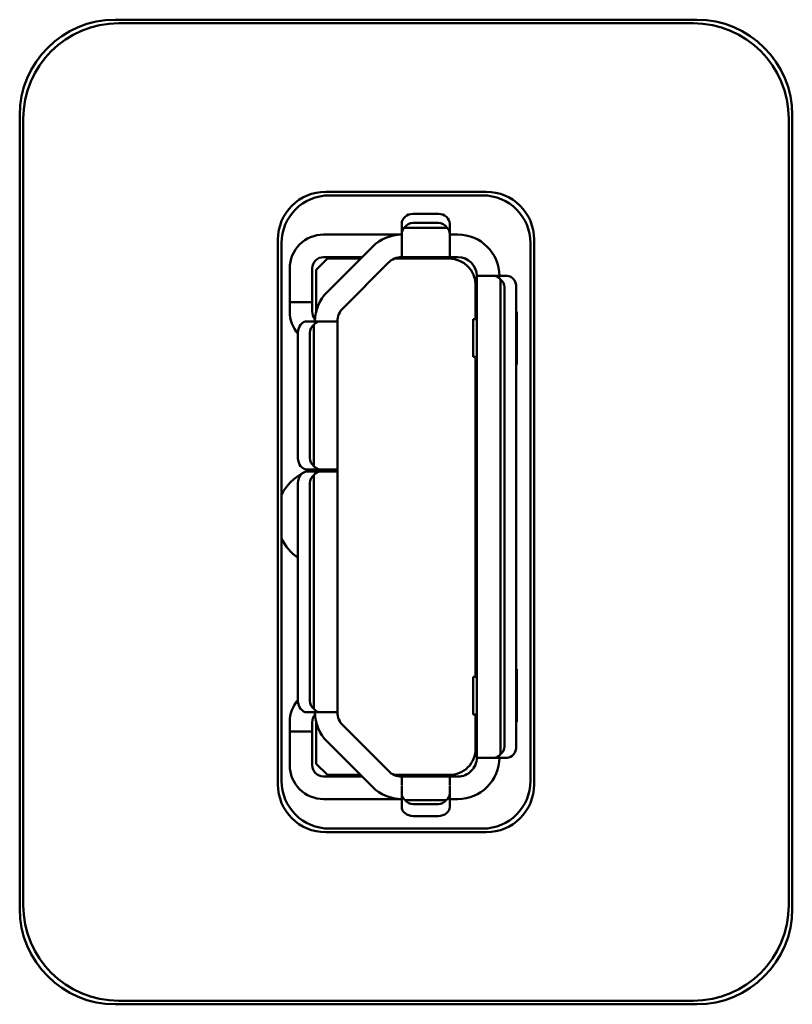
# Model space of a CAD drawing. Header units: inches. Extents: x 2.2 to 39.6, y -5.4 to 27.4.
# Tile 14 of 62: x 15.165 to 15.569, y 12.736 to 13.251. Entities that reach past the tile are written whole.
import ezdxf

# ---------------------------------------------------------------- set-up
doc = ezdxf.new("R2010")
doc.units = ezdxf.units.IN
doc.header["$MEASUREMENT"] = 0
doc.layers.add('Visible Edges(ANSI)', color=7, linetype='Continuous', lineweight=50)

msp = doc.modelspace()

# ---------------------------------------------------------------- linework, layer by layer
at = {"layer": 'Visible Edges(ANSI)'}
for p, q in [((15.21525888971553, 13.25110998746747), (15.51926269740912, 13.25110998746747)), ((15.51743005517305, 13.24927734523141), (15.21709153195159, 13.24927734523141)), ((15.16526079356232, 12.78610808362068), (15.16526079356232, 13.20111189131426)), ((15.56926079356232, 13.20111189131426), (15.56926079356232, 12.78610808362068)), ((15.16709343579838, 13.1992792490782), (15.16709343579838, 12.78794072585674)), ((15.56742815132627, 12.78794072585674), (15.56742815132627, 13.1992792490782)), ((15.32525984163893, 13.16110998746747), (15.40926174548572, 13.16110998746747)), ((15.40735448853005, 13.1592027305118), (15.3271670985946, 13.1592027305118)), ((15.38419726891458, 13.14955401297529), (15.3709513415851, 13.14955403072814)), ((15.36504581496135, 13.13902134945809), (15.36504582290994, 13.14426158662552)), ((15.3841972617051, 13.14480104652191), (15.37095133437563, 13.14480106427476)), ((15.39010277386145, 13.14426155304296), (15.39010276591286, 13.13902131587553)), ((15.36307732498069, 13.13872726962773), (15.32415795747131, 13.13872732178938)), ((15.36307732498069, 13.13872726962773), (15.36504581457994, 13.13872726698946)), ((15.36504580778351, 13.13348702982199), (15.36504581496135, 13.13902134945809)), ((15.38881032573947, 13.14232565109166), (15.36633826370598, 13.14232568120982)), ((15.39010275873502, 13.13348699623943), (15.39010276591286, 13.13902131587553)), ((15.39443347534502, 13.13872722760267), (15.39010276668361, 13.1387272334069)), ((15.30026079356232, 12.85110903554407), (15.30026079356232, 13.13611093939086)), ((15.30216805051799, 13.1342036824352), (15.30216805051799, 12.85301629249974)), ((15.43235353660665, 12.85301629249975), (15.43235353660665, 13.1342036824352)), ((15.43426079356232, 13.13611093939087), (15.43426079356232, 12.85110903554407)), ((15.34973443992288, 13.1323851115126), (15.32597246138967, 13.10862319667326)), ((15.32612638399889, 13.12612889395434), (15.32022086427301, 13.12022339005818)), ((15.32415797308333, 13.12691629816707), (15.34426558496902, 13.12691627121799)), ((15.32612638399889, 13.12612889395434), (15.34347819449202, 13.12612887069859)), ((15.33432410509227, 13.10027153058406), (15.35808608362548, 13.12403344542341)), ((15.36118834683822, 13.12612884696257), (15.38990591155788, 13.12612880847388)), ((15.363527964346, 13.12679850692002), (15.36352796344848, 13.1261288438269)), ((15.39010275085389, 13.12691620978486), (15.36504579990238, 13.12691624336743)), ((15.38321300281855, 13.12612881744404), (15.38321300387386, 13.12691621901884)), ((15.39010275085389, 13.12691620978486), (15.39443345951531, 13.12691620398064)), ((15.30644136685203, 13.12101081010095), (15.30644134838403, 13.1072312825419)), ((15.31825237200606, 13.10723126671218), (15.31825239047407, 13.12101079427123)), ((15.32022083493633, 13.09833441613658), (15.32022086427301, 13.12022339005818)), ((15.40427562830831, 12.8651051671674), (15.4042759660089, 13.11707367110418)), ((15.40921235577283, 13.11707366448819), (15.4042759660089, 13.11707367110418)), ((15.40921235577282, 13.11707366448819), (15.41326854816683, 13.11707365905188)), ((15.41326854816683, 13.11707365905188), (15.42014318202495, 13.11707364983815)), ((15.40368542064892, 13.11234926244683), (15.40368539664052, 13.09443587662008)), ((15.41669524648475, 12.86687387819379), (15.41669557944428, 13.11530492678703)), ((15.41877514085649, 13.11116813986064), (15.41877481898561, 12.8710106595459)), ((15.4249449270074, 12.87101065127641), (15.42494524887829, 13.11116813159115)), ((15.30644134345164, 13.10329427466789), (15.31825236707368, 13.10329425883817)), ((15.30644134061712, 13.09935726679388), (15.30644133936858, 13.09842569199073)), ((15.31825236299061, 13.09842567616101), (15.31825236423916, 13.09935725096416)), ((15.42494523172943, 13.09837285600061), (15.4251420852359, 13.09837285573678)), ((15.4251420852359, 13.09837285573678), (15.4251420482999, 13.0708138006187)), ((15.31557407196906, 13.0933118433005), (15.3224487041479, 13.09331183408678)), ((15.31902166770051, 13.09154311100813), (15.31902156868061, 13.0176614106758)), ((15.32650489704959, 13.09331182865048), (15.3224487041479, 13.09331183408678)), ((15.32650489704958, 13.09331182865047), (15.33144128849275, 13.09331182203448)), ((15.33144128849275, 13.09331182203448), (15.33144118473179, 13.01589266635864)), ((15.40230743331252, 13.09443587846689), (15.40230740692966, 13.07475083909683)), ((15.40230743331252, 13.09443587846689), (15.40371378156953, 13.09443587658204)), ((15.40371378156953, 13.09443587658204), (15.40427593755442, 13.0944358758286)), ((15.31077198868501, 13.08740633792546), (15.31077190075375, 13.02179820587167)), ((15.31694209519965, 13.08740632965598), (15.3169420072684, 13.02179819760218)), ((15.40371375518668, 13.07475083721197), (15.40230740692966, 13.07475083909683)), ((15.40368537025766, 13.07475083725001), (15.40368514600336, 12.9074280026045)), ((15.40427591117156, 13.07475083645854), (15.40371375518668, 13.07475083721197)), ((15.4251420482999, 13.0708138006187), (15.42494519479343, 13.07081380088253)), ((15.40368533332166, 13.04719178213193), (15.40427587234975, 13.04719178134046)), ((15.40427585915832, 13.03734926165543), (15.40368532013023, 13.0373492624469)), ((15.31557396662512, 13.01471158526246), (15.32244859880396, 13.01471157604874)), ((15.32244860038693, 13.01589267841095), (15.31557396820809, 13.01589268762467)), ((15.31963016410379, 13.01471157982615), (15.31963016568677, 13.01589268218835)), ((15.32650479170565, 13.01471157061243), (15.32244859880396, 13.01471157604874)), ((15.32650479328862, 13.01589267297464), (15.32244860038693, 13.01589267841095)), ((15.32650479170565, 13.01471157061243), (15.33144118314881, 13.01471156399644)), ((15.32650479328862, 13.01589267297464), (15.33144118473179, 13.01589266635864)), ((15.33144118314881, 13.01471156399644), (15.33144101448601, 12.88886721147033)), ((15.31902156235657, 13.01294285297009), (15.31902139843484, 12.89063595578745)), ((15.31077188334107, 13.00880607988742), (15.31077173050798, 12.89477275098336)), ((15.31694198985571, 13.00880607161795), (15.31694183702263, 12.89477274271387)), ((15.40368519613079, 12.94482957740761), (15.40427573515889, 12.94482957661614)), ((15.40427572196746, 12.93498705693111), (15.40368518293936, 12.93498705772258)), ((15.42494498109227, 12.91136498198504), (15.42514183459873, 12.91136498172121)), ((15.42514183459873, 12.91136498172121), (15.42514179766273, 12.88380592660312)), ((15.40230718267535, 12.90742800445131), (15.40230715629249, 12.88774296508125)), ((15.40230718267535, 12.90742800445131), (15.40371353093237, 12.90742800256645)), ((15.40371353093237, 12.90742800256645), (15.40427568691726, 12.90742800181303)), ((15.32244843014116, 12.88886722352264), (15.31557379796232, 12.88886723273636)), ((15.32650462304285, 12.88886721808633), (15.32244843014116, 12.88886722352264)), ((15.32650462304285, 12.88886721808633), (15.33144101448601, 12.88886721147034)), ((15.40371350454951, 12.88774296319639), (15.40230715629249, 12.88774296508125)), ((15.4036851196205, 12.88774296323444), (15.4036850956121, 12.86982957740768)), ((15.4042756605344, 12.88774296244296), (15.40371350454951, 12.8877429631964)), ((15.30644105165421, 12.88375340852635), (15.30644105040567, 12.88282183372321)), ((15.3182520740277, 12.88282181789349), (15.31825207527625, 12.88375339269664)), ((15.3202205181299, 12.86195567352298), (15.32022054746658, 12.88384464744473)), ((15.35808572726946, 12.85814551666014), (15.33432381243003, 12.88190749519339)), ((15.42514179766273, 12.88380592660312), (15.42494494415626, 12.88380592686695)), ((15.31825206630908, 12.87888481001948), (15.30644104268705, 12.87888482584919)), ((15.30644101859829, 12.86116829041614), (15.30644103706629, 12.87494781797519)), ((15.31825206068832, 12.87494780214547), (15.31825204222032, 12.86116827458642)), ((15.32597214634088, 12.87355585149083), (15.34973406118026, 12.84979387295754)), ((15.40921201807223, 12.8651051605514), (15.40427562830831, 12.86510516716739)), ((15.40921201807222, 12.8651051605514), (15.41326821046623, 12.86510515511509)), ((15.42014284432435, 12.86510514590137), (15.41326821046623, 12.86510515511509)), ((15.3202205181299, 12.86195567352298), (15.32612602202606, 12.8560501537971)), ((15.3442652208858, 12.85526272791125), (15.32415754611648, 12.85526275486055)), ((15.34347783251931, 12.85605013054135), (15.32612602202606, 12.8560501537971)), ((15.38990554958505, 12.85605006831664), (15.36118798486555, 12.85605010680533)), ((15.36352760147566, 12.85605010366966), (15.36352760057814, 12.8553804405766)), ((15.36504543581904, 12.85526270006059), (15.39010238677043, 12.85526266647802)), ((15.3832126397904, 12.855262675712), (15.38321264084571, 12.85605007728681)), ((15.39443309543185, 12.85526266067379), (15.39010238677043, 12.85526266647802)), ((15.36504542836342, 12.85032630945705), (15.36504542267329, 12.84627011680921)), ((15.39010237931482, 12.85032627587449), (15.39010237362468, 12.84627008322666)), ((15.36504541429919, 12.83939548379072), (15.36504542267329, 12.84627011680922)), ((15.39010237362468, 12.84627008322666), (15.39010236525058, 12.83939545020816)), ((15.32415756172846, 12.84345173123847), (15.36307692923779, 12.84345167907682)), ((15.3650454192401, 12.84345167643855), (15.36307692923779, 12.84345167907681)), ((15.36681414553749, 12.84284308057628), (15.38833364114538, 12.8428430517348)), ((15.37095092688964, 12.84076350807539), (15.38419685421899, 12.84076349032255)), ((15.39010237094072, 12.84345164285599), (15.39443307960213, 12.84345163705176)), ((15.37095091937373, 12.83459340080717), (15.38419684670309, 12.83459338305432)), ((15.40926174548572, 12.82610998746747), (15.32525984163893, 12.82610998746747)), ((15.3271670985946, 12.82801724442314), (15.40735448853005, 12.82801724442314)), ((15.51926269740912, 12.73610998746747), (15.21525888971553, 12.73610998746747)), ((15.21709153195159, 12.73794262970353), (15.51743005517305, 12.73794262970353))]:
    msp.add_line(p, q, dxfattribs=at)
for centre, radius, start, end in [((15.32415790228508, 13.12101078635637), 0.0177165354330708, 89.9998215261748, 179.9999232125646), ((15.36504578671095, 13.11707372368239), 0.0216535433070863, 89.99992320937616, 134.9999232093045), ((15.39443344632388, 13.11707368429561), 0.0216535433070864, 359.9999232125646, 89.99992320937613), ((15.32415790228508, 13.12101078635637), 0.0059055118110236, 89.99931310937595, 179.9999232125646), ((15.36504578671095, 13.11707372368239), 0.0098425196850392, 89.99992320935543, 134.999923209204), ((15.38990589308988, 13.11234928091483), 0.013779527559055, 359.9999232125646, 89.99992320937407), ((15.39443344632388, 13.11707368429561), 0.0098425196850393, 359.9999232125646, 89.99992320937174), ((15.34128380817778, 13.09331180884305), 0.0216535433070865, 134.9999232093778, 179.9999232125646), ((15.32415787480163, 13.09842566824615), 0.0177165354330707, 179.9999232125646, 220.9257664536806), ((15.32415787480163, 13.09842566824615), 0.0059055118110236, 179.9999232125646, 220.510549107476), ((15.34128380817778, 13.09331180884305), 0.0098425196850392, 134.9999232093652, 179.9999232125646), ((15.32553566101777, 12.9910895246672), 0.0260175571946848, 107.5747287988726, 153.9156555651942), ((15.32553566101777, 12.9910895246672), 0.0260175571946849, 206.0843444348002, 235.4269553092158), ((15.32415758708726, 12.88375338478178), 0.0177165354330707, 139.0740799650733, 179.9999232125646), ((15.32415758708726, 12.88375338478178), 0.0059055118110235, 139.4892973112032, 179.9999232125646), ((15.34128353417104, 12.8888671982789), 0.0216535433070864, 179.9999232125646, 224.9999232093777), ((15.34128353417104, 12.8888671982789), 0.0098425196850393, 179.9999232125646, 224.9999232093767), ((15.38990556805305, 12.86982959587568), 0.013779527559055, 269.9999232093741, 359.9999232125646), ((15.39443310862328, 12.86510518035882), 0.0216535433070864, 269.9999232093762, 359.9999232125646), ((15.39443310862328, 12.86510518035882), 0.0098425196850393, 269.9999232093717, 359.9999232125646), ((15.32415755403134, 12.86116826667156), 0.0177165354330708, 179.9999232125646, 270.0000248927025), ((15.32415755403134, 12.86116826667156), 0.0059055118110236, 179.9999232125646, 269.9999232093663), ((15.36504544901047, 12.86510521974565), 0.0098425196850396, 224.9999232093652, 269.9999232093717), ((15.36504544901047, 12.86510521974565), 0.0216535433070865, 224.9999232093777, 269.9999232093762)]:
    msp.add_arc(centre, radius, start, end, dxfattribs=at)
for centre, major_axis, ratio, start_param, end_param in [((15.21526269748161, 13.20110808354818), (-0.0353580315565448, 0.0353580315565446), 0.9999238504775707, 5.497825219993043, 7.068545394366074), ((15.51925888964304, 13.20110808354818), (0.0353580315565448, 0.0353580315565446), 0.9999238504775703, 5.497825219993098, 7.06854539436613), ((15.21709533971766, 13.19927544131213), (-0.0353580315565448, 0.0353580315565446), 0.9999238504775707, 5.497825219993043, 7.06854539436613), ((15.51742624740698, 13.19927544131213), (0.0353580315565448, 0.0353580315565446), 0.9999238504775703, 5.497825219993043, 7.06854539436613), ((15.32526174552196, 13.13610903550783), (-0.0176790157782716, 0.017679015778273), 0.9999238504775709, 5.497825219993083, 7.068545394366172), ((15.32716900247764, 13.13420177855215), (-0.0176790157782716, 0.017679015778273), 0.9999238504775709, 5.497825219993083, 7.068545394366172), ((15.40735258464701, 13.13420177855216), (0.0176790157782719, 0.0176790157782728), 0.9999238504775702, 5.497825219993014, 7.068545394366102), ((15.40925984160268, 13.13610903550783), (0.0176790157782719, 0.0176790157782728), 0.9999238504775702, 5.497825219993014, 7.068545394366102), ((15.37095133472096, 13.14426157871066), (-0.0059055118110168, 8.9576983e-09), 0.8961885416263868, 4.712389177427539, 6.283185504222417), ((15.38419726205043, 13.14426156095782), (0.0059055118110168, -8.9576983e-09), 0.8961885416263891, 1.970428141e-07, 1.570796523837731), ((15.37095132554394, 13.13821147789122), (8.8316883e-09, 0.0065895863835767), 0.8961885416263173, 2.22e-14, 0.8964993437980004), ((15.38419725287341, 13.13821146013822), (8.8316883e-09, 0.0065895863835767), 0.8961885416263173, 5.386685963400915, 6.283185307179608), ((15.37095132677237, 13.13902134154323), (-0.0059055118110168, 8.9576985e-09), 0.89618854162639, 5.608888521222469, 6.283185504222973), ((15.38419725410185, 13.13902132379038), (0.0059055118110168, -8.9576983e-09), 0.896188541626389, 1.970428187e-07, 0.6742971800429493), ((15.3650458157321, 13.13872726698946), (-1.58297157e-08, -0.0118110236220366), 1e-05, 5.164836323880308, 6.271020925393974), ((15.39010276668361, 13.1387272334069), (-1.58297157e-08, -0.0118110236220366), 1e-05, 5.164836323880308, 6.271020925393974), ((15.41326854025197, 13.11116814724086), (7.914858e-09, 0.0059055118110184), 0.8131513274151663, 5.488480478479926, 6.283185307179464), ((15.42014317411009, 13.11116813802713), (7.9148578e-09, 0.0059055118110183), 0.8131513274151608, 4.712388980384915, 6.283185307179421), ((15.41151264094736, 13.1111681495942), (0.0072624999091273, -9.7335602e-09), 0.8131513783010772, 0, 0.7760914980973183), ((15.30644134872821, 13.1072312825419), (-5.2765719e-09, -0.0039370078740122), 1e-05, 4.711150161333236, 6.280707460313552), ((15.31825237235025, 13.10723126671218), (-5.2765719e-09, -0.0039370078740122), 1e-05, 4.712388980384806, 6.252902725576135), ((15.30644134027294, 13.09935726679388), (5.2765719e-09, 0.0039370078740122), 1e-05, 4.712388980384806, 6.289958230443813), ((15.31825236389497, 13.09935725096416), (5.2765719e-09, 0.0039370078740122), 1e-05, 4.711150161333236, 6.280707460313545), ((15.3155740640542, 13.08740633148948), (7.9148578e-09, 0.0059055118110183), 0.813151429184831, 0, 1.570796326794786), ((15.32420459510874, 13.08740631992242), (-0.0072624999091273, 9.7335601e-09), 0.8131513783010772, 5.50709380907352, 6.283185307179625), ((15.32244869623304, 13.08740632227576), (7.9148579e-09, 0.0059055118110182), 0.8131514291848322, 0, 0.7947048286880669), ((15.40260767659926, 13.02440465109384), (-0.0022149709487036, -0.006079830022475), 0.0004388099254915, 2.077695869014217, 2.271854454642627), ((15.31557397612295, 13.02179819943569), (-7.9148578e-09, -0.0059055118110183), 0.8131514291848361, 4.71238898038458, 6.283185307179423), ((15.32420450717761, 13.02179818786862), (-0.0072624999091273, 9.7335601e-09), 0.8131513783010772, 3.91e-14, 0.7760914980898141), ((15.31557395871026, 13.00880607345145), (7.9148578e-09, 0.0059055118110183), 0.8131514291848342, 0, 1.570796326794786), ((15.3224485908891, 13.00880606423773), (7.9148579e-09, 0.0059055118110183), 0.8131514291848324, 0, 0.7947048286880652), ((15.32244860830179, 13.02179819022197), (-7.9148578e-09, -0.0059055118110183), 0.8131514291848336, 5.488480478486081, 6.283185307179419), ((15.32159865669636, 13.00683756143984), (1.21361153e-08, 0.0090551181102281), 1e-05, 5.774403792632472, 6.292089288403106), ((15.33144117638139, 13.00683754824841), (1.21361153e-08, 0.009055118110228), 1e-05, 5.761217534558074, 6.276915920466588), ((15.3242044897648, 13.00880606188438), (-0.0072624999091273, 9.7335601e-09), 0.8131513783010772, 5.50709380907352, 6.283185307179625), ((15.40260758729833, 12.95777419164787), (0.0022149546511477, -0.0060798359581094), 0.000438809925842, 0.8697381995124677, 1.063896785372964), ((15.31557380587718, 12.89477274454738), (-7.9148578e-09, -0.0059055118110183), 0.8131514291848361, 4.712388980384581, 6.283185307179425), ((15.32420433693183, 12.89477273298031), (-0.0072624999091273, 9.7335602e-09), 0.8131513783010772, 5.77e-14, 0.7760914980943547), ((15.32244843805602, 12.89477273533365), (-7.9148579e-09, -0.005905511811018), 0.8131514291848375, 5.488480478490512, 6.283185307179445), ((15.30644105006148, 12.8828218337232), (-5.2765719e-09, -0.0039370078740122), 1e-05, 6.280707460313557, 7.85274281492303), ((15.31825207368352, 12.88282181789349), (-5.2765719e-09, -0.0039370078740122), 1e-05, 6.273934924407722, 7.8539816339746), ((15.30644103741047, 12.87494781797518), (5.2765719e-09, 0.0039370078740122), 1e-05, 6.252902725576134, 7.8539816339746), ((15.31825206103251, 12.87494780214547), (5.2765719e-09, 0.0039370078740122), 1e-05, 6.280707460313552, 7.85274281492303), ((15.41151231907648, 12.87101066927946), (0.0072624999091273, -9.7335601e-09), 0.8131513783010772, 5.507093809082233, 6.283185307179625), ((15.42014285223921, 12.87101065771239), (-7.9148578e-09, -0.0059055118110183), 0.813151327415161, 0, 1.570796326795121), ((15.41326821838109, 12.87101066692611), (-7.9148577e-09, -0.0059055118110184), 0.8131513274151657, 0, 0.79470482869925), ((15.36504541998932, 12.84345167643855), (1.58297209e-08, 0.0118110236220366), 1e-05, 6.222663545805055, 7.191135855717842), ((15.39010237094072, 12.84345164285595), (1.58297209e-08, 0.0118110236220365), 1e-05, 6.222663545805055, 7.191135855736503), ((15.32526174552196, 12.85111093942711), (-0.0176790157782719, -0.0176790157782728), 0.9999238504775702, 5.497825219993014, 7.068545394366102), ((15.32716900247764, 12.85301819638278), (-0.0176790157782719, -0.0176790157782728), 0.9999238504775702, 5.497825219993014, 7.068545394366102), ((15.40735258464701, 12.85301819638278), (0.0176790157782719, -0.0176790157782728), 0.9999238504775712, 5.497825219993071, 7.068545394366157), ((15.40925984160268, 12.85111093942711), (0.0176790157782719, -0.0176790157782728), 0.9999238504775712, 5.497825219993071, 7.068545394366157), ((15.37095093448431, 12.84627010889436), (-0.0059055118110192, 7.1936013e-09), 0.8131513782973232, 6.283185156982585, 7.077889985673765), ((15.38419686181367, 12.84627009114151), (0.0059055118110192, -7.1936012e-09), 0.8131513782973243, 5.488480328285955, 6.283185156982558), ((15.37095092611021, 12.83939547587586), (-0.0059055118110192, 7.1936012e-09), 0.8131513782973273, 6.283185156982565, 7.853981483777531), ((15.3709509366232, 12.84802600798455), (-9.7335634e-09, -0.0072624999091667), 0.813151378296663, 5.507093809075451, 6.283185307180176), ((15.38419685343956, 12.83939545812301), (0.0059055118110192, -7.1936013e-09), 0.8131513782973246, 4.712388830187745, 6.283185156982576), ((15.38419686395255, 12.84802599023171), (-9.7335634e-09, -0.0072624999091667), 0.813151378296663, 5.871e-13, 0.7760914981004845), ((15.21709533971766, 12.78794453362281), (-0.0353580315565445, -0.0353580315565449), 0.9999238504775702, 5.497825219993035, 7.068545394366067), ((15.51742624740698, 12.78794453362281), (0.0353580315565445, -0.0353580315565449), 0.9999238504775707, 5.497825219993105, 7.068545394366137), ((15.21526269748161, 12.78611189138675), (-0.0353580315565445, -0.0353580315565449), 0.9999238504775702, 5.497825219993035, 7.068545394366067), ((15.51925888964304, 12.78611189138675), (0.0353580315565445, -0.0353580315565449), 0.9999238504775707, 5.497825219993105, 7.068545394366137)]:
    msp.add_ellipse(centre, major_axis=major_axis, ratio=ratio, start_param=start_param, end_param=end_param, dxfattribs=at)
for points in [[(15.40403843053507, 13.02832556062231), (15.40404637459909, 13.02834738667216), (15.40405409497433, 13.02836919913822), (15.40406159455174, 13.02839099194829), (15.40406909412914, 13.02841278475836), (15.40407637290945, 13.02843455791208), (15.40408343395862, 13.02845630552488), (15.40409049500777, 13.02847805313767), (15.40409733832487, 13.02849977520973), (15.40410396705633, 13.02852146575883), (15.4041105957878, 13.02854315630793), (15.40411700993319, 13.02856481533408), (15.40412321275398, 13.02858643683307), (15.40412941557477, 13.02860805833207), (15.40413540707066, 13.02862964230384), (15.40414119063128, 13.0286511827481), (15.40414697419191, 13.02867272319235), (15.40415254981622, 13.02869422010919), (15.40415792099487, 13.02871566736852), (15.40416329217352, 13.02873711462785), (15.40416845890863, 13.02875851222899), (15.40417342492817, 13.02877985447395), (15.40417839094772, 13.02880119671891), (15.40418315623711, 13.02882248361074), (15.40418772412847, 13.02884370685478), (15.40419229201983, 13.02886493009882), (15.40419666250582, 13.02888608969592), (15.40420083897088, 13.02890717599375), (15.40420501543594, 13.02892826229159), (15.40420899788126, 13.0289492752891), (15.40421279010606, 13.02897020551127), (15.40421658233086, 13.02899113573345), (15.40422018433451, 13.02901198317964), (15.40422360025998, 13.02903273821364), (15.40422701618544, 13.02905349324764), (15.40423024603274, 13.0290741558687), (15.40423329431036, 13.02909471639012), (15.40423634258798, 13.02911527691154), (15.40423920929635, 13.02913573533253), (15.40424189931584, 13.02915608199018), (15.40424458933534, 13.02917642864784), (15.40424710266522, 13.02919666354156), (15.40424944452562, 13.02921677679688), (15.40425178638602, 13.02923689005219), (15.40425395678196, 13.02925688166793), (15.40425596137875, 13.02927674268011), (15.40425796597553, 13.0292966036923), (15.40425980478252, 13.02931633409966), (15.40426148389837, 13.02933592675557), (15.40426316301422, 13.02935551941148), (15.40426468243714, 13.02937497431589), (15.40426604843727, 13.02939428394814), (15.40426741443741, 13.0294135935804), (15.40426862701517, 13.02943275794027), (15.40426969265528, 13.02945176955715), (15.40427075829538, 13.02947078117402), (15.40427167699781, 13.02948964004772), (15.40427245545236, 13.02950833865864), (15.40427323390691, 13.02952703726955), (15.40427387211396, 13.0295455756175), (15.40427437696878, 13.02956394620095), (15.40427488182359, 13.0295823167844), (15.40427525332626, 13.02960051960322), (15.40427549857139, 13.02961854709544), (15.40427574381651, 13.02963657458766), (15.40427586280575, 13.02965442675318), (15.40427586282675, 13.02967209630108)], [(15.40427575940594, 12.95250674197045), (15.40427575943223, 12.95252435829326), (15.40427564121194, 12.9525421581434), (15.40427539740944, 12.95256013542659), (15.40427515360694, 12.95257811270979), (15.40427478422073, 12.9525962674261), (15.40427428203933, 12.95261459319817), (15.40427377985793, 12.95263291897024), (15.4042731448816, 12.95265141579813), (15.40427237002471, 12.95267007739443), (15.40427159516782, 12.95268873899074), (15.40427068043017, 12.95270756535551), (15.40426961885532, 12.95272655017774), (15.40426855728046, 12.95274553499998), (15.40426734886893, 12.95276467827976), (15.40426598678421, 12.95278397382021), (15.40426462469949, 12.95280326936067), (15.40426310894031, 12.95282271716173), (15.40426143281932, 12.95284231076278), (15.40425975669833, 12.95286190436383), (15.40425792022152, 12.95288164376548), (15.40425591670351, 12.95290152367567), (15.4042539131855, 12.95292140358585), (15.40425174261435, 12.95294142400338), (15.40424939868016, 12.95296157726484), (15.40424705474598, 12.9529817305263), (15.4042445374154, 12.95300201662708), (15.40424184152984, 12.95302242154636), (15.40423914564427, 12.95304282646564), (15.40423627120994, 12.95306335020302), (15.40423321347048, 12.95308398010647), (15.40423015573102, 12.95310461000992), (15.40422691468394, 12.95312534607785), (15.40422348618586, 12.95314617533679), (15.40422005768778, 12.95316700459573), (15.40421644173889, 12.95318792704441), (15.40421263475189, 12.95320892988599), (15.4042088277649, 12.95322993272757), (15.40420482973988, 12.9532510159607), (15.40420063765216, 12.95327216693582), (15.40419644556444, 12.95329331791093), (15.40419205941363, 12.95331453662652), (15.40418747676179, 12.95333581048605), (15.40418289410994, 12.95335708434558), (15.40417811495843, 12.95337841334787), (15.40417313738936, 12.95339978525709), (15.40416815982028, 12.95342115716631), (15.404162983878, 12.95344257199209), (15.40415760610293, 12.95346402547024), (15.40415222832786, 12.95348547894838), (15.40414664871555, 12.95350697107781), (15.40414086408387, 12.95352849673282), (15.40413507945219, 12.95355002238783), (15.40412908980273, 12.95357158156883), (15.40412289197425, 12.95359316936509), (15.40411669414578, 12.95361475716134), (15.40411028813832, 12.95363637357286), (15.40410367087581, 12.95365801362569), (15.4040970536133, 12.95367965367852), (15.40409022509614, 12.95370131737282), (15.40408318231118, 12.95372299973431), (15.40407613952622, 12.9537446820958), (15.40406888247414, 12.95376638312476), (15.40406140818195, 12.95378809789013), (15.40405393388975, 12.95380981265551), (15.40404624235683, 12.95383154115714), (15.40403833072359, 12.95385327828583)]]:
    msp.add_open_spline(points, degree=3, knots=[0, 0, 0, 0, 0.04545454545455, 0.04545454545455, 0.04545454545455, 0.09090909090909, 0.09090909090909, 0.09090909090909, 0.136363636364, 0.136363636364, 0.136363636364, 0.181818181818, 0.181818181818, 0.181818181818, 0.227272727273, 0.227272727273, 0.227272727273, 0.272727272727, 0.272727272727, 0.272727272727, 0.318181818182, 0.318181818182, 0.318181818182, 0.363636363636, 0.363636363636, 0.363636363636, 0.409090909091, 0.409090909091, 0.409090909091, 0.4545454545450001, 0.4545454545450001, 0.4545454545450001, 0.5, 0.5, 0.5, 0.545454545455, 0.545454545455, 0.545454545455, 0.5909090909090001, 0.5909090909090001, 0.5909090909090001, 0.636363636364, 0.636363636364, 0.636363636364, 0.6818181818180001, 0.6818181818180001, 0.6818181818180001, 0.727272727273, 0.727272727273, 0.727272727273, 0.772727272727, 0.772727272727, 0.772727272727, 0.8181818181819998, 0.8181818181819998, 0.8181818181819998, 0.863636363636, 0.863636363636, 0.863636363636, 0.9090909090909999, 0.9090909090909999, 0.9090909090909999, 0.954545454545, 0.954545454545, 0.954545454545, 1, 1, 1, 1], dxfattribs=at)

doc.saveas('drawing.dxf')
